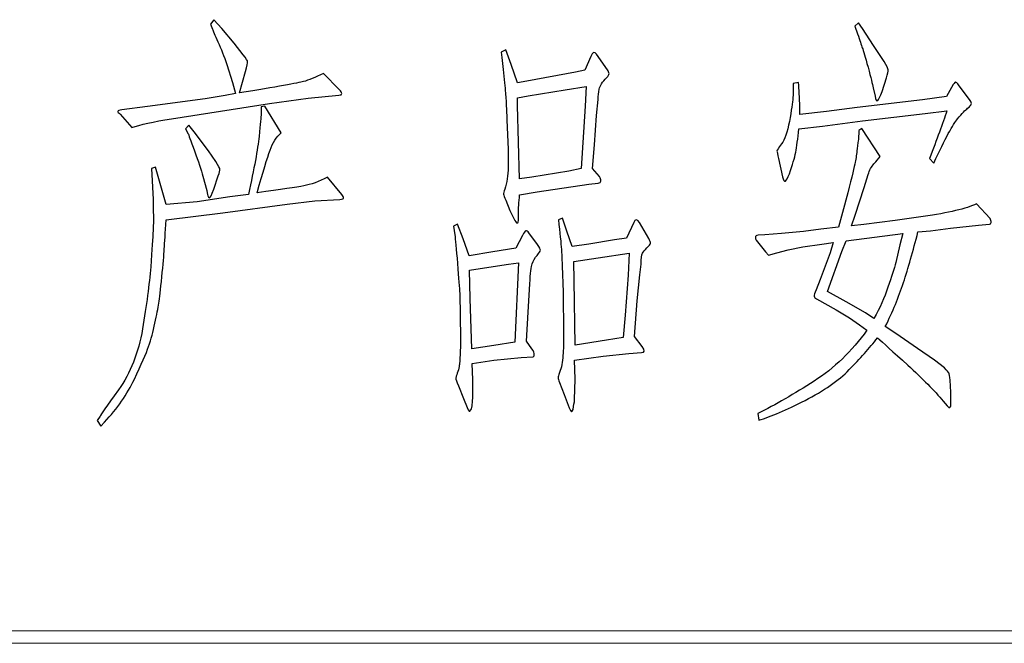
# Model space of a CAD drawing. Header units: millimetres. Extents: x -420 to 420, y -297 to 297.
# Tile 134 of 202: x 314 to 338, y -244 to -230. Entities that reach past the tile are written whole.
import ezdxf

# ---------------------------------------------------------------- set-up
doc = ezdxf.new("R2010")
doc.units = ezdxf.units.MM
doc.header["$MEASUREMENT"] = 0
doc.layers.add('layer 1', color=7, linetype='Continuous')

msp = doc.modelspace()

# ---------------------------------------------------------------- linework, layer by layer
at = {"layer": 'layer 1', "color": 3}
for points, knots in [([(319.1516, -231.3078), (319.1516, -231.3078), (319.0834, -231.0449), (319.0834, -231.0449), (319.0834, -231.0449), (319.0834, -231.0449), (318.9469, -230.6156), (318.9469, -230.6156), (318.9469, -230.6156), (318.882, -230.4209), (318.8105, -230.2412), (318.7322, -230.0748), (318.7322, -230.0748), (318.654, -229.9084), (318.6124, -229.8069), (318.6058, -229.7669), (318.6058, -229.7669), (318.6058, -229.7669), (318.5575, -229.6505), (318.5575, -229.6505), (318.5575, -229.6505), (318.5575, -229.6505), (318.6357, -229.544), (318.6357, -229.544), (318.6357, -229.544), (318.6357, -229.544), (318.8304, -229.7586), (318.8304, -229.7586), (318.8304, -229.7586), (318.8304, -229.7586), (319.1233, -230.1097), (319.1233, -230.1097), (319.1233, -230.1097), (319.1233, -230.1097), (319.338, -230.3826), (319.338, -230.3826), (319.338, -230.3826), (319.4095, -230.4725), (319.4445, -230.5307), (319.4445, -230.5524), (319.4445, -230.5524), (319.4445, -230.5757), (319.4278, -230.6522), (319.3962, -230.782), (319.3962, -230.782), (319.3962, -230.782), (319.2498, -231.2978), (319.2498, -231.2978), (319.2498, -231.2978), (320.1467, -231.1497), (320.6575, -231.0582), (320.7807, -231.0249), (320.7807, -231.0249), (320.9038, -230.9933), (321.0636, -230.9284), (321.2582, -230.8303), (321.2582, -230.8303), (321.2582, -230.8303), (321.6376, -231.2113), (321.6376, -231.2113), (321.6376, -231.2113), (321.6776, -231.2562), (321.6976, -231.2912), (321.6976, -231.3128), (321.6976, -231.3128), (321.6976, -231.3361), (321.6743, -231.3478), (321.6293, -231.3478), (321.6293, -231.3478), (321.6293, -231.3478), (320.8972, -231.426), (320.8972, -231.426), (320.8972, -231.426), (320.8972, -231.426), (319.9719, -231.5524), (319.9719, -231.5524), (319.9719, -231.5524), (319.9719, -231.5524), (317.6207, -231.9135), (317.6207, -231.9135), (317.6207, -231.9135), (317.1864, -231.9851), (316.8702, -232.055), (316.6755, -232.1265), (316.6755, -232.1265), (316.6755, -232.1265), (316.3926, -231.8054), (316.3926, -231.8054), (316.3926, -231.8054), (316.3543, -231.7738), (316.336, -231.7505), (316.3394, -231.7372), (316.3394, -231.7372), (316.3427, -231.7238), (316.3726, -231.7105), (316.4326, -231.6989), (316.4326, -231.6989), (316.4326, -231.6989), (317.0466, -231.6207), (317.0466, -231.6207), (317.0466, -231.6207), (317.0466, -231.6207), (318.4311, -231.4343), (318.4311, -231.4343), (318.4311, -231.4343), (318.4311, -231.4343), (318.9086, -231.3578), (318.9086, -231.3578), (318.9086, -231.3578), (318.9086, -231.3578), (319.1516, -231.3078), (319.1516, -231.3078)], [0, 0, 0, 0, 0.0344828, 0.0344828, 0.0344828, 0.0344828, 0.0689655, 0.0689655, 0.0689655, 0.0689655, 0.1034483, 0.1034483, 0.1034483, 0.1034483, 0.137931, 0.137931, 0.137931, 0.137931, 0.1724138, 0.1724138, 0.1724138, 0.1724138, 0.2068966, 0.2068966, 0.2068966, 0.2068966, 0.2413793, 0.2413793, 0.2413793, 0.2413793, 0.2758621, 0.2758621, 0.2758621, 0.2758621, 0.3103448, 0.3103448, 0.3103448, 0.3103448, 0.3448276, 0.3448276, 0.3448276, 0.3448276, 0.3793103, 0.3793103, 0.3793103, 0.3793103, 0.4137931, 0.4137931, 0.4137931, 0.4137931, 0.4482759, 0.4482759, 0.4482759, 0.4482759, 0.4827586, 0.4827586, 0.4827586, 0.4827586, 0.5172414, 0.5172414, 0.5172414, 0.5172414, 0.5517241, 0.5517241, 0.5517241, 0.5517241, 0.5862069, 0.5862069, 0.5862069, 0.5862069, 0.6206897, 0.6206897, 0.6206897, 0.6206897, 0.6551724, 0.6551724, 0.6551724, 0.6551724, 0.6896552, 0.6896552, 0.6896552, 0.6896552, 0.7241379, 0.7241379, 0.7241379, 0.7241379, 0.7586207, 0.7586207, 0.7586207, 0.7586207, 0.7931034, 0.7931034, 0.7931034, 0.7931034, 0.8275862, 0.8275862, 0.8275862, 0.8275862, 0.862069, 0.862069, 0.862069, 0.862069, 0.8965517, 0.8965517, 0.8965517, 0.8965517, 0.9310345, 0.9310345, 0.9310345, 0.9310345, 1, 1, 1, 1]), ([(333.9734, -229.6987), (333.9734, -229.6987), (334.0616, -229.6222), (334.0616, -229.6222), (334.0616, -229.6222), (334.0616, -229.6222), (334.1598, -229.7586), (334.1598, -229.7586), (334.1598, -229.7586), (334.1598, -229.7586), (334.4227, -230.158), (334.4227, -230.158), (334.4227, -230.158), (334.4227, -230.158), (334.6756, -230.5474), (334.6756, -230.5474), (334.6756, -230.5474), (334.7405, -230.6522), (334.7738, -230.7188), (334.7738, -230.7471), (334.7738, -230.7471), (334.7738, -230.777), (334.7605, -230.8402), (334.7339, -230.9384), (334.7339, -230.9384), (334.7339, -230.9384), (334.6274, -231.2596), (334.6274, -231.2596), (334.6274, -231.2596), (334.5425, -231.5125), (334.4876, -231.5524), (334.461, -231.3761), (334.461, -231.3761), (334.461, -231.3761), (334.4127, -231.1714), (334.4127, -231.1714), (334.4127, -231.1714), (334.3994, -231.0932), (334.3594, -230.9318), (334.2912, -230.6838), (334.2912, -230.6838), (334.223, -230.4375), (334.1764, -230.2811), (334.1548, -230.2162), (334.1548, -230.2162), (334.1315, -230.1513), (334.0949, -230.0415), (334.0416, -229.8851), (334.0416, -229.8851), (334.0416, -229.8851), (333.9734, -229.6987), (333.9734, -229.6987)], [0, 0, 0, 0, 0.0714286, 0.0714286, 0.0714286, 0.0714286, 0.1428571, 0.1428571, 0.1428571, 0.1428571, 0.2142857, 0.2142857, 0.2142857, 0.2142857, 0.2857143, 0.2857143, 0.2857143, 0.2857143, 0.3571429, 0.3571429, 0.3571429, 0.3571429, 0.4285714, 0.4285714, 0.4285714, 0.4285714, 0.5, 0.5, 0.5, 0.5, 0.5714286, 0.5714286, 0.5714286, 0.5714286, 0.6428571, 0.6428571, 0.6428571, 0.6428571, 0.7142857, 0.7142857, 0.7142857, 0.7142857, 0.7857143, 0.7857143, 0.7857143, 0.7857143, 0.8571429, 0.8571429, 0.8571429, 0.8571429, 1, 1, 1, 1]), ([(325.6223, -230.2645), (325.6223, -230.2645), (325.7488, -230.6156), (325.7488, -230.6156), (325.7488, -230.6156), (325.7488, -230.6156), (325.9052, -231.0549), (325.9052, -231.0549), (325.9052, -231.0549), (325.9052, -231.0549), (326.1298, -231.015), (326.1298, -231.015), (326.1298, -231.015), (326.1298, -231.015), (327.2897, -230.802), (327.2897, -230.802), (327.2897, -230.802), (327.2897, -230.802), (327.5143, -230.752), (327.5143, -230.752), (327.5143, -230.752), (327.5143, -230.752), (327.6607, -230.4209), (327.6607, -230.4209), (327.6607, -230.4209), (327.699, -230.3177), (327.744, -230.3011), (327.7972, -230.3726), (327.7972, -230.3726), (327.7972, -230.3726), (328.0601, -230.7421), (328.0601, -230.7421), (328.0601, -230.7421), (328.0784, -230.782), (328.0901, -230.8119), (328.0934, -230.8352), (328.0934, -230.8352), (328.0967, -230.8585), (328.0784, -230.8885), (328.0401, -230.9284), (328.0401, -230.9284), (327.9353, -231.0316), (327.8754, -231.1248), (327.8604, -231.2063), (327.8604, -231.2063), (327.8438, -231.2879), (327.8355, -231.3694), (327.8355, -231.4543), (327.8355, -231.4543), (327.8355, -231.4543), (327.7972, -231.8353), (327.7972, -231.8353), (327.7972, -231.8353), (327.7972, -231.8353), (327.7473, -232.5376), (327.7473, -232.5376), (327.7473, -232.5376), (327.7473, -232.5376), (327.699, -233.1017), (327.699, -233.1017), (327.699, -233.1017), (327.699, -233.1017), (327.8654, -233.298), (327.8654, -233.298), (327.8654, -233.298), (327.8904, -233.3363), (327.902, -233.3712), (327.8987, -233.4045), (327.8987, -233.4045), (327.8954, -233.4378), (327.8737, -233.4528), (327.8355, -233.4528), (327.8355, -233.4528), (327.8355, -233.4528), (327.6108, -233.4827), (327.6108, -233.4827), (327.6108, -233.4827), (327.6108, -233.4827), (326.3728, -233.6674), (326.3728, -233.6674), (326.3728, -233.6674), (326.3728, -233.6674), (325.9535, -233.7357), (325.9535, -233.7357), (325.9535, -233.7357), (325.9468, -233.8272), (325.9401, -233.9087), (325.9335, -233.9803), (325.9335, -233.9803), (325.9268, -234.0518), (325.9252, -234.1583), (325.9252, -234.3014), (325.9252, -234.3014), (325.9252, -234.4445), (325.8886, -234.4445), (325.817, -234.3014), (325.817, -234.3014), (325.817, -234.3014), (325.7188, -234.1067), (325.7188, -234.1067), (325.7188, -234.1067), (325.7188, -234.1067), (325.6223, -233.8621), (325.6223, -233.8621), (325.6223, -233.8621), (325.589, -233.7906), (325.5724, -233.744), (325.5691, -233.7207), (325.5691, -233.7207), (325.5657, -233.699), (325.5774, -233.6574), (325.6023, -233.5992), (325.6023, -233.5992), (325.6489, -233.4494), (325.6739, -233.2747), (325.6806, -233.0734), (325.6806, -233.0734), (325.6806, -233.0734), (325.6806, -232.8687), (325.6806, -232.8687), (325.6806, -232.8687), (325.6806, -232.7389), (325.6806, -232.6673), (325.6806, -232.654), (325.6806, -232.654), (325.6806, -232.654), (325.6506, -231.9418), (325.6506, -231.9418), (325.6506, -231.9418), (325.6389, -231.6756), (325.629, -231.4909), (325.6223, -231.386), (325.6223, -231.386), (325.6157, -231.2829), (325.6007, -231.1198), (325.579, -230.8985), (325.579, -230.8985), (325.5557, -230.6772), (325.5341, -230.4858), (325.5141, -230.3227), (325.5141, -230.3227), (325.5141, -230.3227), (325.6223, -230.2645), (325.6223, -230.2645)], [0, 0, 0, 0, 0.027027, 0.027027, 0.027027, 0.027027, 0.0540541, 0.0540541, 0.0540541, 0.0540541, 0.0810811, 0.0810811, 0.0810811, 0.0810811, 0.1081081, 0.1081081, 0.1081081, 0.1081081, 0.1351351, 0.1351351, 0.1351351, 0.1351351, 0.1621622, 0.1621622, 0.1621622, 0.1621622, 0.1891892, 0.1891892, 0.1891892, 0.1891892, 0.2162162, 0.2162162, 0.2162162, 0.2162162, 0.2432432, 0.2432432, 0.2432432, 0.2432432, 0.2702703, 0.2702703, 0.2702703, 0.2702703, 0.2972973, 0.2972973, 0.2972973, 0.2972973, 0.3243243, 0.3243243, 0.3243243, 0.3243243, 0.3513514, 0.3513514, 0.3513514, 0.3513514, 0.3783784, 0.3783784, 0.3783784, 0.3783784, 0.4054054, 0.4054054, 0.4054054, 0.4054054, 0.4324324, 0.4324324, 0.4324324, 0.4324324, 0.4594595, 0.4594595, 0.4594595, 0.4594595, 0.4864865, 0.4864865, 0.4864865, 0.4864865, 0.5135135, 0.5135135, 0.5135135, 0.5135135, 0.5405405, 0.5405405, 0.5405405, 0.5405405, 0.5675676, 0.5675676, 0.5675676, 0.5675676, 0.5945946, 0.5945946, 0.5945946, 0.5945946, 0.6216216, 0.6216216, 0.6216216, 0.6216216, 0.6486486, 0.6486486, 0.6486486, 0.6486486, 0.6756757, 0.6756757, 0.6756757, 0.6756757, 0.7027027, 0.7027027, 0.7027027, 0.7027027, 0.7297297, 0.7297297, 0.7297297, 0.7297297, 0.7567568, 0.7567568, 0.7567568, 0.7567568, 0.7837838, 0.7837838, 0.7837838, 0.7837838, 0.8108108, 0.8108108, 0.8108108, 0.8108108, 0.8378378, 0.8378378, 0.8378378, 0.8378378, 0.8648649, 0.8648649, 0.8648649, 0.8648649, 0.8918919, 0.8918919, 0.8918919, 0.8918919, 0.9189189, 0.9189189, 0.9189189, 0.9189189, 0.9459459, 0.9459459, 0.9459459, 0.9459459, 1, 1, 1, 1]), ([(325.9535, -233.3563), (325.9535, -233.3563), (326.2463, -233.3163), (326.2463, -233.3163), (326.2463, -233.3163), (326.2463, -233.3163), (327.1333, -233.1699), (327.1333, -233.1699), (327.1333, -233.1699), (327.1333, -233.1699), (327.4261, -233.1017), (327.4261, -233.1017), (327.4261, -233.1017), (327.4261, -233.1017), (327.5226, -231.6107), (327.5226, -231.6107), (327.5226, -231.6107), (327.5226, -231.6107), (327.5426, -231.1431), (327.5426, -231.1431), (327.5426, -231.1431), (327.5426, -231.1431), (327.0451, -231.2213), (327.0451, -231.2213), (327.0451, -231.2213), (327.0451, -231.2213), (326.1581, -231.3661), (326.1581, -231.3661), (326.1581, -231.3661), (326.1581, -231.3661), (325.9052, -231.416), (325.9052, -231.416), (325.9052, -231.416), (325.9052, -231.416), (325.9052, -231.6007), (325.9052, -231.6007), (325.9052, -231.6007), (325.9052, -231.6007), (325.9535, -233.3563), (325.9535, -233.3563)], [0, 0, 0, 0, 0.0909091, 0.0909091, 0.0909091, 0.0909091, 0.1818182, 0.1818182, 0.1818182, 0.1818182, 0.2727273, 0.2727273, 0.2727273, 0.2727273, 0.3636364, 0.3636364, 0.3636364, 0.3636364, 0.4545455, 0.4545455, 0.4545455, 0.4545455, 0.5454545, 0.5454545, 0.5454545, 0.5454545, 0.6363636, 0.6363636, 0.6363636, 0.6363636, 0.7272727, 0.7272727, 0.7272727, 0.7272727, 0.8181818, 0.8181818, 0.8181818, 0.8181818, 1, 1, 1, 1]), ([(332.6571, -231.8154), (332.6571, -231.8154), (333.3011, -231.7372), (333.3011, -231.7372), (333.3011, -231.7372), (333.3011, -231.7372), (334.0316, -231.649), (334.0316, -231.649), (334.0316, -231.649), (334.0316, -231.649), (335.5925, -231.4643), (335.5925, -231.4643), (335.5925, -231.4643), (335.5925, -231.4643), (336.1683, -231.386), (336.1683, -231.386), (336.1683, -231.386), (336.1683, -231.386), (336.333, -231.0932), (336.333, -231.0932), (336.333, -231.0932), (336.3596, -231.0549), (336.3796, -231.0366), (336.3912, -231.0399), (336.3912, -231.0399), (336.4045, -231.0433), (336.4278, -231.0649), (336.4595, -231.1032), (336.4595, -231.1032), (336.4595, -231.1032), (336.734, -231.4742), (336.734, -231.4742), (336.734, -231.4742), (336.759, -231.5125), (336.769, -231.5441), (336.7623, -231.5674), (336.7623, -231.5674), (336.7557, -231.5891), (336.7274, -231.6223), (336.6741, -231.6639), (336.6741, -231.6639), (336.6225, -231.7072), (336.5427, -231.7887), (336.4362, -231.9135), (336.4362, -231.9135), (336.328, -232.0367), (336.1383, -232.3911), (335.8654, -232.9752), (335.8654, -232.9752), (335.8654, -232.9752), (335.7589, -232.8687), (335.7589, -232.8687), (335.7589, -232.8687), (335.9403, -232.4061), (336.0801, -232.0267), (336.1782, -231.7272), (336.1782, -231.7272), (336.1782, -231.7272), (335.6607, -231.7854), (335.6607, -231.7854), (335.6607, -231.7854), (335.6607, -231.7854), (334.1598, -231.9618), (334.1598, -231.9618), (334.1598, -231.9618), (334.1598, -231.9618), (333.2029, -232.0883), (333.2029, -232.0883), (333.2029, -232.0883), (333.2029, -232.0883), (332.6388, -232.1565), (332.6388, -232.1565), (332.6388, -232.1565), (332.6122, -232.3978), (332.5856, -232.5841), (332.5606, -232.7173), (332.5606, -232.7173), (332.534, -232.8504), (332.4841, -233.0218), (332.4092, -233.2298), (332.4092, -233.2298), (332.3343, -233.4378), (332.2811, -233.4628), (332.2478, -233.3063), (332.2478, -233.3063), (332.2478, -233.3063), (332.1513, -232.8687), (332.1513, -232.8687), (332.1513, -232.8687), (332.1247, -232.7639), (332.1113, -232.704), (332.1113, -232.6873), (332.1113, -232.6873), (332.1113, -232.6723), (332.1496, -232.6141), (332.2245, -232.5176), (332.2245, -232.5176), (332.2977, -232.4194), (332.3609, -232.2397), (332.4092, -231.9768), (332.4092, -231.9768), (332.4575, -231.7122), (332.4857, -231.5258), (332.4924, -231.416), (332.4924, -231.416), (332.4991, -231.3045), (332.5024, -231.2263), (332.5024, -231.1814), (332.5024, -231.1814), (332.5024, -231.1814), (332.5024, -231.0749), (332.5024, -231.0749), (332.5024, -231.0749), (332.5024, -231.0749), (332.6289, -231.0449), (332.6289, -231.0449), (332.6289, -231.0449), (332.6355, -231.1497), (332.6422, -231.2263), (332.6472, -231.2795), (332.6472, -231.2795), (332.6472, -231.2795), (332.6571, -231.5907), (332.6571, -231.5907), (332.6571, -231.5907), (332.6571, -231.5907), (332.6571, -231.8154), (332.6571, -231.8154)], [0, 0, 0, 0, 0.030303, 0.030303, 0.030303, 0.030303, 0.0606061, 0.0606061, 0.0606061, 0.0606061, 0.0909091, 0.0909091, 0.0909091, 0.0909091, 0.1212121, 0.1212121, 0.1212121, 0.1212121, 0.1515152, 0.1515152, 0.1515152, 0.1515152, 0.1818182, 0.1818182, 0.1818182, 0.1818182, 0.2121212, 0.2121212, 0.2121212, 0.2121212, 0.2424242, 0.2424242, 0.2424242, 0.2424242, 0.2727273, 0.2727273, 0.2727273, 0.2727273, 0.3030303, 0.3030303, 0.3030303, 0.3030303, 0.3333333, 0.3333333, 0.3333333, 0.3333333, 0.3636364, 0.3636364, 0.3636364, 0.3636364, 0.3939394, 0.3939394, 0.3939394, 0.3939394, 0.4242424, 0.4242424, 0.4242424, 0.4242424, 0.4545455, 0.4545455, 0.4545455, 0.4545455, 0.4848485, 0.4848485, 0.4848485, 0.4848485, 0.5151515, 0.5151515, 0.5151515, 0.5151515, 0.5454545, 0.5454545, 0.5454545, 0.5454545, 0.5757576, 0.5757576, 0.5757576, 0.5757576, 0.6060606, 0.6060606, 0.6060606, 0.6060606, 0.6363636, 0.6363636, 0.6363636, 0.6363636, 0.6666667, 0.6666667, 0.6666667, 0.6666667, 0.6969697, 0.6969697, 0.6969697, 0.6969697, 0.7272727, 0.7272727, 0.7272727, 0.7272727, 0.7575758, 0.7575758, 0.7575758, 0.7575758, 0.7878788, 0.7878788, 0.7878788, 0.7878788, 0.8181818, 0.8181818, 0.8181818, 0.8181818, 0.8484848, 0.8484848, 0.8484848, 0.8484848, 0.8787879, 0.8787879, 0.8787879, 0.8787879, 0.9090909, 0.9090909, 0.9090909, 0.9090909, 0.9393939, 0.9393939, 0.9393939, 0.9393939, 1, 1, 1, 1]), ([(315.8468, -239.1371), (315.8468, -239.1371), (315.915, -239.0306), (315.915, -239.0306), (315.915, -239.0306), (315.9217, -239.0106), (316.0681, -238.801), (316.3543, -238.4016), (316.3543, -238.4016), (316.6406, -238.0022), (316.8319, -237.5163), (316.9284, -236.9439), (316.9284, -236.9439), (317.0266, -236.3715), (317.0915, -235.8773), (317.1248, -235.4613), (317.1248, -235.4613), (317.1564, -235.0453), (317.1764, -234.7557), (317.183, -234.5893), (317.183, -234.5893), (317.1897, -234.4229), (317.1913, -234.2815), (317.188, -234.165), (317.188, -234.165), (317.1847, -234.0485), (317.183, -233.9403), (317.183, -233.8438), (317.183, -233.8438), (317.183, -233.8438), (317.1431, -233.1017), (317.1431, -233.1017), (317.1431, -233.1017), (317.1431, -233.1017), (317.2413, -233.0734), (317.2413, -233.0734), (317.2413, -233.0734), (317.2413, -233.0734), (317.4942, -233.9703), (317.4942, -233.9703), (317.4942, -233.9703), (317.4942, -233.9703), (318.2364, -233.9021), (318.2364, -233.9021), (318.2364, -233.9021), (318.2364, -233.9021), (319.0151, -233.7856), (319.0151, -233.7856), (319.0151, -233.7856), (319.0151, -233.7856), (319.4644, -233.7257), (319.4644, -233.7257), (319.4644, -233.7257), (319.6009, -233.1017), (319.6857, -232.6391), (319.7174, -232.3362), (319.7174, -232.3362), (319.7506, -232.035), (319.7656, -231.857), (319.7656, -231.8054), (319.7656, -231.8054), (319.7656, -231.8054), (319.7656, -231.6307), (319.7656, -231.6307), (319.7656, -231.6307), (319.7656, -231.6307), (319.8538, -231.6107), (319.8538, -231.6107), (319.8538, -231.6107), (319.8538, -231.6107), (320.2449, -232.2547), (320.2449, -232.2547), (320.2449, -232.2547), (320.1334, -232.3512), (320.0452, -232.4893), (319.9803, -232.669), (319.9803, -232.669), (319.9154, -232.8471), (319.8122, -233.1865), (319.6691, -233.6874), (319.6691, -233.6874), (320.2482, -233.6092), (320.6209, -233.5543), (320.7907, -233.521), (320.7907, -233.521), (320.9587, -233.4894), (321.1484, -233.4212), (321.3564, -233.3163), (321.3564, -233.3163), (321.3564, -233.3163), (321.6976, -233.7257), (321.6976, -233.7257), (321.6976, -233.7257), (321.7225, -233.759), (321.7375, -233.7872), (321.7408, -233.8089), (321.7408, -233.8089), (321.7441, -233.8322), (321.7125, -233.8438), (321.6476, -233.8438), (321.6476, -233.8438), (321.6476, -233.8438), (321.0536, -233.8821), (321.0536, -233.8821), (321.0536, -233.8821), (321.0536, -233.8821), (320.3896, -233.9603), (320.3896, -233.9603), (320.3896, -233.9603), (320.3896, -233.9603), (318.8504, -234.165), (318.8504, -234.165), (318.8504, -234.165), (318.8504, -234.165), (317.4942, -234.3314), (317.4942, -234.3314), (317.4942, -234.3314), (317.4742, -234.6492), (317.4609, -234.8822), (317.4509, -235.0286), (317.4509, -235.0286), (317.441, -235.1734), (317.421, -235.398), (317.3927, -235.7009), (317.3927, -235.7009), (317.3627, -236.0037), (317.3378, -236.2134), (317.3195, -236.3299), (317.3195, -236.3299), (317.2995, -236.4464), (317.2679, -236.6061), (317.2263, -236.8075), (317.2263, -236.8075), (317.1847, -237.0088), (317.1331, -237.1935), (317.0749, -237.3632), (317.0749, -237.3632), (317.0166, -237.533), (316.9035, -237.7942), (316.7337, -238.1487), (316.7337, -238.1487), (316.5657, -238.5014), (316.3277, -238.8459), (316.0215, -239.177), (316.0215, -239.177), (316.0215, -239.177), (315.935, -239.2736), (315.935, -239.2736), (315.935, -239.2736), (315.935, -239.2736), (315.8468, -239.1371), (315.8468, -239.1371)], [0, 0, 0, 0, 0.025641, 0.025641, 0.025641, 0.025641, 0.0512821, 0.0512821, 0.0512821, 0.0512821, 0.0769231, 0.0769231, 0.0769231, 0.0769231, 0.1025641, 0.1025641, 0.1025641, 0.1025641, 0.1282051, 0.1282051, 0.1282051, 0.1282051, 0.1538462, 0.1538462, 0.1538462, 0.1538462, 0.1794872, 0.1794872, 0.1794872, 0.1794872, 0.2051282, 0.2051282, 0.2051282, 0.2051282, 0.2307692, 0.2307692, 0.2307692, 0.2307692, 0.2564103, 0.2564103, 0.2564103, 0.2564103, 0.2820513, 0.2820513, 0.2820513, 0.2820513, 0.3076923, 0.3076923, 0.3076923, 0.3076923, 0.3333333, 0.3333333, 0.3333333, 0.3333333, 0.3589744, 0.3589744, 0.3589744, 0.3589744, 0.3846154, 0.3846154, 0.3846154, 0.3846154, 0.4102564, 0.4102564, 0.4102564, 0.4102564, 0.4358974, 0.4358974, 0.4358974, 0.4358974, 0.4615385, 0.4615385, 0.4615385, 0.4615385, 0.4871795, 0.4871795, 0.4871795, 0.4871795, 0.5128205, 0.5128205, 0.5128205, 0.5128205, 0.5384615, 0.5384615, 0.5384615, 0.5384615, 0.5641026, 0.5641026, 0.5641026, 0.5641026, 0.5897436, 0.5897436, 0.5897436, 0.5897436, 0.6153846, 0.6153846, 0.6153846, 0.6153846, 0.6410256, 0.6410256, 0.6410256, 0.6410256, 0.6666667, 0.6666667, 0.6666667, 0.6666667, 0.6923077, 0.6923077, 0.6923077, 0.6923077, 0.7179487, 0.7179487, 0.7179487, 0.7179487, 0.7435897, 0.7435897, 0.7435897, 0.7435897, 0.7692308, 0.7692308, 0.7692308, 0.7692308, 0.7948718, 0.7948718, 0.7948718, 0.7948718, 0.8205128, 0.8205128, 0.8205128, 0.8205128, 0.8461538, 0.8461538, 0.8461538, 0.8461538, 0.8717949, 0.8717949, 0.8717949, 0.8717949, 0.8974359, 0.8974359, 0.8974359, 0.8974359, 0.9230769, 0.9230769, 0.9230769, 0.9230769, 0.9487179, 0.9487179, 0.9487179, 0.9487179, 1, 1, 1, 1]), ([(317.9618, -232.1565), (317.9618, -232.1565), (318.04, -232.0683), (318.04, -232.0683), (318.04, -232.0683), (318.04, -232.0683), (318.1665, -232.2247), (318.1665, -232.2247), (318.1665, -232.2247), (318.1665, -232.2247), (318.5093, -232.6823), (318.5093, -232.6823), (318.5093, -232.6823), (318.5093, -232.6823), (318.684, -232.9369), (318.684, -232.9369), (318.684, -232.9369), (318.7489, -233.0401), (318.7822, -233.1033), (318.7822, -233.1266), (318.7822, -233.1266), (318.7822, -233.1499), (318.7689, -233.1998), (318.7422, -233.278), (318.7422, -233.278), (318.7422, -233.278), (318.6357, -233.5992), (318.6357, -233.5992), (318.6357, -233.5992), (318.5825, -233.7423), (318.5492, -233.8105), (318.5326, -233.8039), (318.5326, -233.8039), (318.5159, -233.7972), (318.5059, -233.7889), (318.4993, -233.7756), (318.4993, -233.7756), (318.4926, -233.7623), (318.4826, -233.714), (318.4693, -233.6292), (318.4693, -233.6292), (318.4693, -233.6292), (318.3728, -233.288), (318.3728, -233.288), (318.3728, -233.288), (318.3329, -233.1383), (318.2663, -232.9369), (318.1715, -232.6823), (318.1715, -232.6823), (318.0783, -232.4294), (318.0284, -232.2929), (318.0217, -232.273), (318.0217, -232.273), (318.0217, -232.273), (317.9618, -232.1565), (317.9618, -232.1565)], [0, 0, 0, 0, 0.0666667, 0.0666667, 0.0666667, 0.0666667, 0.1333333, 0.1333333, 0.1333333, 0.1333333, 0.2, 0.2, 0.2, 0.2, 0.2666667, 0.2666667, 0.2666667, 0.2666667, 0.3333333, 0.3333333, 0.3333333, 0.3333333, 0.4, 0.4, 0.4, 0.4, 0.4666667, 0.4666667, 0.4666667, 0.4666667, 0.5333333, 0.5333333, 0.5333333, 0.5333333, 0.6, 0.6, 0.6, 0.6, 0.6666667, 0.6666667, 0.6666667, 0.6666667, 0.7333333, 0.7333333, 0.7333333, 0.7333333, 0.8, 0.8, 0.8, 0.8, 0.8666667, 0.8666667, 0.8666667, 0.8666667, 1, 1, 1, 1]), ([(333.584, -234.5061), (333.584, -234.5061), (333.6822, -234.155), (333.6822, -234.155), (333.6822, -234.155), (333.6822, -234.155), (333.8087, -233.6874), (333.8087, -233.6874), (333.8087, -233.6874), (333.9052, -233.298), (333.9634, -233.0534), (333.9834, -232.9552), (333.9834, -232.9552), (334.0033, -232.8587), (334.02, -232.7505), (334.0316, -232.6341), (334.0316, -232.6341), (334.0449, -232.5176), (334.0549, -232.4427), (334.0616, -232.4094), (334.0616, -232.4094), (334.0616, -232.4094), (334.0716, -232.1948), (334.0716, -232.1948), (334.0716, -232.1948), (334.0716, -232.1948), (334.1398, -232.1465), (334.1398, -232.1465), (334.1398, -232.1465), (334.1398, -232.1465), (334.5791, -232.8188), (334.5791, -232.8188), (334.5791, -232.8188), (334.5392, -232.872), (334.4909, -232.9303), (334.4327, -232.9952), (334.4327, -232.9952), (334.3744, -233.0601), (334.3278, -233.1449), (334.2962, -233.2481), (334.2962, -233.2481), (334.2962, -233.2481), (334.198, -233.5609), (334.198, -233.5609), (334.198, -233.5609), (334.198, -233.5609), (333.9834, -234.2232), (333.9834, -234.2232), (333.9834, -234.2232), (333.9834, -234.2232), (333.8952, -234.4778), (333.8952, -234.4778), (333.8952, -234.4778), (333.8952, -234.4778), (334.1881, -234.4479), (334.1881, -234.4479), (334.1881, -234.4479), (334.1881, -234.4479), (334.9385, -234.3497), (334.9385, -234.3497), (334.9385, -234.3497), (334.9385, -234.3497), (335.6125, -234.2532), (335.6125, -234.2532), (335.6125, -234.2532), (336.2165, -234.1683), (336.6425, -234.0668), (336.8888, -233.9503), (336.8888, -233.9503), (336.8888, -233.9503), (337.2116, -234.3014), (337.2116, -234.3014), (337.2116, -234.3014), (337.2299, -234.3347), (337.2382, -234.3647), (337.2349, -234.3946), (337.2349, -234.3946), (337.2316, -234.4229), (337.2199, -234.4379), (337.2016, -234.4379), (337.2016, -234.4379), (337.2016, -234.4379), (336.9387, -234.4578), (336.9387, -234.4578), (336.9387, -234.4578), (336.9387, -234.4578), (336.2648, -234.5361), (336.2648, -234.5361), (336.2648, -234.5361), (336.2648, -234.5361), (335.7872, -234.5943), (335.7872, -234.5943), (335.7872, -234.5943), (335.7872, -234.5943), (335.486, -234.6226), (335.486, -234.6226), (335.486, -234.6226), (335.3679, -235.0852), (335.253, -235.4895), (335.1399, -235.8373), (335.1399, -235.8373), (335.0251, -236.1851), (334.8803, -236.5346), (334.7056, -236.8857), (334.7056, -236.8857), (334.7056, -236.8857), (334.9585, -237.0504), (334.9585, -237.0504), (334.9585, -237.0504), (334.9585, -237.0504), (335.476, -237.4115), (335.476, -237.4115), (335.476, -237.4115), (335.476, -237.4115), (335.8854, -237.6944), (335.8854, -237.6944), (335.8854, -237.6944), (335.8854, -237.6944), (336.1183, -237.8791), (336.1183, -237.8791), (336.1183, -237.8791), (336.1782, -237.939), (336.2132, -237.9773), (336.2265, -237.9972), (336.2265, -237.9972), (336.2398, -238.0172), (336.2498, -238.0755), (336.2548, -238.172), (336.2548, -238.172), (336.2548, -238.172), (336.2748, -238.4549), (336.2748, -238.4549), (336.2748, -238.4549), (336.2748, -238.4549), (336.2748, -238.7178), (336.2748, -238.7178), (336.2748, -238.7178), (336.2748, -238.8426), (336.2465, -238.8642), (336.1866, -238.786), (336.1866, -238.786), (336.1866, -238.786), (336.09, -238.6695), (336.09, -238.6695), (336.09, -238.6695), (335.882, -238.4232), (335.5992, -238.137), (335.2414, -237.8109), (335.2414, -237.8109), (334.8836, -237.4864), (334.644, -237.2684), (334.5192, -237.1586), (334.5192, -237.1586), (334.3245, -237.4049), (334.0982, -237.6594), (333.8419, -237.919), (333.8419, -237.919), (333.5857, -238.1786), (333.2329, -238.4249), (332.7836, -238.6545), (332.7836, -238.6545), (332.336, -238.8858), (331.9682, -239.0439), (331.682, -239.1271), (331.682, -239.1271), (331.682, -239.1271), (331.6537, -238.9724), (331.6537, -238.9724), (331.6537, -238.9724), (332.0764, -238.7577), (332.5257, -238.4981), (333.0033, -238.1919), (333.0033, -238.1919), (333.4808, -237.8858), (333.9018, -237.4797), (334.2663, -236.9739), (334.2663, -236.9739), (334.2663, -236.9739), (334.0915, -236.8457), (334.0915, -236.8457), (334.0915, -236.8457), (334.0915, -236.8457), (333.8469, -236.681), (333.8469, -236.681), (333.8469, -236.681), (333.8469, -236.681), (333.5258, -236.4863), (333.5258, -236.4863), (333.5258, -236.4863), (333.5258, -236.4863), (333.0582, -236.2217), (333.0582, -236.2217), (333.0582, -236.2217), (333.0249, -236.2101), (333.0066, -236.1901), (333.0033, -236.1635), (333.0033, -236.1635), (332.9999, -236.1385), (333.0149, -236.0853), (333.0482, -236.0071), (333.0482, -236.0071), (333.0482, -236.0071), (333.1447, -235.7641), (333.1447, -235.7641), (333.1447, -235.7641), (333.1447, -235.7641), (333.3893, -235.1201), (333.3893, -235.1201), (333.3893, -235.1201), (333.3893, -235.1201), (333.4575, -234.8772), (333.4575, -234.8772), (333.4575, -234.8772), (333.4575, -234.8772), (333.1846, -234.9155), (333.1846, -234.9155), (333.1846, -234.9155), (333.1846, -234.9155), (332.7354, -234.9837), (332.7354, -234.9837), (332.7354, -234.9837), (332.7354, -234.9837), (332.3842, -235.0519), (332.3842, -235.0519), (332.3842, -235.0519), (332.3842, -235.0519), (332.1113, -235.1201), (332.1113, -235.1201), (332.1113, -235.1201), (332.1113, -235.1201), (331.9067, -235.1784), (331.9067, -235.1784), (331.9067, -235.1784), (331.9067, -235.1784), (331.8384, -235.1018), (331.8384, -235.1018), (331.8384, -235.1018), (331.8384, -235.1018), (331.6138, -234.8189), (331.6138, -234.8189), (331.6138, -234.8189), (331.6021, -234.799), (331.5955, -234.7757), (331.5955, -234.7507), (331.5955, -234.7507), (331.5955, -234.7241), (331.6171, -234.7075), (331.6637, -234.7008), (331.6637, -234.7008), (331.6637, -234.7008), (331.8185, -234.6908), (331.8185, -234.6908), (331.8185, -234.6908), (331.8185, -234.6908), (332.2195, -234.6625), (332.2195, -234.6625), (332.2195, -234.6625), (332.2195, -234.6625), (332.7453, -234.6143), (332.7453, -234.6143), (332.7453, -234.6143), (332.7453, -234.6143), (333.1647, -234.5544), (333.1647, -234.5544), (333.1647, -234.5544), (333.1647, -234.5544), (333.584, -234.5061), (333.584, -234.5061)], [0, 0, 0, 0, 0.0147059, 0.0147059, 0.0147059, 0.0147059, 0.0294118, 0.0294118, 0.0294118, 0.0294118, 0.0441176, 0.0441176, 0.0441176, 0.0441176, 0.0588235, 0.0588235, 0.0588235, 0.0588235, 0.0735294, 0.0735294, 0.0735294, 0.0735294, 0.0882353, 0.0882353, 0.0882353, 0.0882353, 0.1029412, 0.1029412, 0.1029412, 0.1029412, 0.1176471, 0.1176471, 0.1176471, 0.1176471, 0.1323529, 0.1323529, 0.1323529, 0.1323529, 0.1470588, 0.1470588, 0.1470588, 0.1470588, 0.1617647, 0.1617647, 0.1617647, 0.1617647, 0.1764706, 0.1764706, 0.1764706, 0.1764706, 0.1911765, 0.1911765, 0.1911765, 0.1911765, 0.2058824, 0.2058824, 0.2058824, 0.2058824, 0.2205882, 0.2205882, 0.2205882, 0.2205882, 0.2352941, 0.2352941, 0.2352941, 0.2352941, 0.25, 0.25, 0.25, 0.25, 0.2647059, 0.2647059, 0.2647059, 0.2647059, 0.2794118, 0.2794118, 0.2794118, 0.2794118, 0.2941176, 0.2941176, 0.2941176, 0.2941176, 0.3088235, 0.3088235, 0.3088235, 0.3088235, 0.3235294, 0.3235294, 0.3235294, 0.3235294, 0.3382353, 0.3382353, 0.3382353, 0.3382353, 0.3529412, 0.3529412, 0.3529412, 0.3529412, 0.3676471, 0.3676471, 0.3676471, 0.3676471, 0.3823529, 0.3823529, 0.3823529, 0.3823529, 0.3970588, 0.3970588, 0.3970588, 0.3970588, 0.4117647, 0.4117647, 0.4117647, 0.4117647, 0.4264706, 0.4264706, 0.4264706, 0.4264706, 0.4411765, 0.4411765, 0.4411765, 0.4411765, 0.4558824, 0.4558824, 0.4558824, 0.4558824, 0.4705882, 0.4705882, 0.4705882, 0.4705882, 0.4852941, 0.4852941, 0.4852941, 0.4852941, 0.5, 0.5, 0.5, 0.5, 0.5147059, 0.5147059, 0.5147059, 0.5147059, 0.5294118, 0.5294118, 0.5294118, 0.5294118, 0.5441176, 0.5441176, 0.5441176, 0.5441176, 0.5588235, 0.5588235, 0.5588235, 0.5588235, 0.5735294, 0.5735294, 0.5735294, 0.5735294, 0.5882353, 0.5882353, 0.5882353, 0.5882353, 0.6029412, 0.6029412, 0.6029412, 0.6029412, 0.6176471, 0.6176471, 0.6176471, 0.6176471, 0.6323529, 0.6323529, 0.6323529, 0.6323529, 0.6470588, 0.6470588, 0.6470588, 0.6470588, 0.6617647, 0.6617647, 0.6617647, 0.6617647, 0.6764706, 0.6764706, 0.6764706, 0.6764706, 0.6911765, 0.6911765, 0.6911765, 0.6911765, 0.7058824, 0.7058824, 0.7058824, 0.7058824, 0.7205882, 0.7205882, 0.7205882, 0.7205882, 0.7352941, 0.7352941, 0.7352941, 0.7352941, 0.75, 0.75, 0.75, 0.75, 0.7647059, 0.7647059, 0.7647059, 0.7647059, 0.7794118, 0.7794118, 0.7794118, 0.7794118, 0.7941176, 0.7941176, 0.7941176, 0.7941176, 0.8088235, 0.8088235, 0.8088235, 0.8088235, 0.8235294, 0.8235294, 0.8235294, 0.8235294, 0.8382353, 0.8382353, 0.8382353, 0.8382353, 0.8529412, 0.8529412, 0.8529412, 0.8529412, 0.8676471, 0.8676471, 0.8676471, 0.8676471, 0.8823529, 0.8823529, 0.8823529, 0.8823529, 0.8970588, 0.8970588, 0.8970588, 0.8970588, 0.9117647, 0.9117647, 0.9117647, 0.9117647, 0.9264706, 0.9264706, 0.9264706, 0.9264706, 0.9411765, 0.9411765, 0.9411765, 0.9411765, 0.9558824, 0.9558824, 0.9558824, 0.9558824, 0.9705882, 0.9705882, 0.9705882, 0.9705882, 1, 1, 1, 1]), ([(326.1199, -237.2368), (326.1199, -237.2368), (326.2463, -237.4215), (326.2463, -237.4215), (326.2463, -237.4215), (326.2913, -237.4797), (326.3112, -237.528), (326.3046, -237.5629), (326.3046, -237.5629), (326.2979, -237.5995), (326.2846, -237.6162), (326.2663, -237.6162), (326.2663, -237.6162), (326.2663, -237.6162), (325.9934, -237.6262), (325.9934, -237.6262), (325.9934, -237.6262), (325.9934, -237.6262), (325.3394, -237.6944), (325.3394, -237.6944), (325.3394, -237.6944), (325.3394, -237.6944), (324.8219, -237.7726), (324.8219, -237.7726), (324.8219, -237.7726), (324.8219, -237.7726), (324.8319, -238.162), (324.8319, -238.162), (324.8319, -238.162), (324.8319, -238.162), (324.8319, -238.543), (324.8319, -238.543), (324.8319, -238.543), (324.8319, -238.7061), (324.8169, -238.8176), (324.7886, -238.8792), (324.7886, -238.8792), (324.7587, -238.9408), (324.7287, -238.9224), (324.6954, -238.8259), (324.6954, -238.8259), (324.6954, -238.8259), (324.6072, -238.6113), (324.6072, -238.6113), (324.6072, -238.6113), (324.6072, -238.6113), (324.4908, -238.3084), (324.4908, -238.3084), (324.4908, -238.3084), (324.4458, -238.2053), (324.4242, -238.142), (324.4275, -238.1187), (324.4275, -238.1187), (324.4309, -238.0954), (324.4425, -238.0588), (324.4625, -238.0072), (324.4625, -238.0072), (324.4808, -237.954), (324.4958, -237.9007), (324.5057, -237.8458), (324.5057, -237.8458), (324.5157, -237.7909), (324.524, -237.6794), (324.5307, -237.5147), (324.5307, -237.5147), (324.5374, -237.3483), (324.5407, -237.2335), (324.5407, -237.1686), (324.5407, -237.1686), (324.5407, -237.1686), (324.5207, -236.0953), (324.5207, -236.0953), (324.5207, -236.0953), (324.5141, -235.9721), (324.4958, -235.7325), (324.4675, -235.3797), (324.4675, -235.3797), (324.4375, -235.0253), (324.4159, -234.7956), (324.4026, -234.6908), (324.4026, -234.6908), (324.4026, -234.6908), (324.3743, -234.4861), (324.3743, -234.4861), (324.3743, -234.4861), (324.3743, -234.4861), (324.4708, -234.4379), (324.4708, -234.4379), (324.4708, -234.4379), (324.4708, -234.4379), (324.5989, -234.789), (324.5989, -234.789), (324.5989, -234.789), (324.5989, -234.789), (324.7454, -235.1983), (324.7454, -235.1983), (324.7454, -235.1983), (324.7454, -235.1983), (325.3095, -235.1018), (325.3095, -235.1018), (325.3095, -235.1018), (325.3095, -235.1018), (325.8653, -235.0136), (325.8653, -235.0136), (325.8653, -235.0136), (325.8653, -235.0136), (326.0217, -234.7108), (326.0217, -234.7108), (326.0217, -234.7108), (326.0616, -234.6392), (326.0882, -234.601), (326.1049, -234.5943), (326.1049, -234.5943), (326.1215, -234.5876), (326.1448, -234.6043), (326.1781, -234.6426), (326.1781, -234.6426), (326.1781, -234.6426), (326.3828, -234.9254), (326.3828, -234.9254), (326.3828, -234.9254), (326.4277, -234.997), (326.451, -235.0419), (326.451, -235.0619), (326.451, -235.0619), (326.451, -235.0819), (326.4244, -235.1218), (326.3728, -235.1834), (326.3728, -235.1834), (326.3212, -235.2449), (326.2813, -235.3132), (326.2563, -235.3847), (326.2563, -235.3847), (326.2297, -235.4546), (326.2097, -235.6144), (326.1981, -235.8623), (326.1981, -235.8623), (326.1981, -235.8623), (326.1581, -236.5445), (326.1581, -236.5445), (326.1581, -236.5445), (326.1581, -236.5445), (326.1199, -237.2368), (326.1199, -237.2368)], [0, 0, 0, 0, 0.027027, 0.027027, 0.027027, 0.027027, 0.0540541, 0.0540541, 0.0540541, 0.0540541, 0.0810811, 0.0810811, 0.0810811, 0.0810811, 0.1081081, 0.1081081, 0.1081081, 0.1081081, 0.1351351, 0.1351351, 0.1351351, 0.1351351, 0.1621622, 0.1621622, 0.1621622, 0.1621622, 0.1891892, 0.1891892, 0.1891892, 0.1891892, 0.2162162, 0.2162162, 0.2162162, 0.2162162, 0.2432432, 0.2432432, 0.2432432, 0.2432432, 0.2702703, 0.2702703, 0.2702703, 0.2702703, 0.2972973, 0.2972973, 0.2972973, 0.2972973, 0.3243243, 0.3243243, 0.3243243, 0.3243243, 0.3513514, 0.3513514, 0.3513514, 0.3513514, 0.3783784, 0.3783784, 0.3783784, 0.3783784, 0.4054054, 0.4054054, 0.4054054, 0.4054054, 0.4324324, 0.4324324, 0.4324324, 0.4324324, 0.4594595, 0.4594595, 0.4594595, 0.4594595, 0.4864865, 0.4864865, 0.4864865, 0.4864865, 0.5135135, 0.5135135, 0.5135135, 0.5135135, 0.5405405, 0.5405405, 0.5405405, 0.5405405, 0.5675676, 0.5675676, 0.5675676, 0.5675676, 0.5945946, 0.5945946, 0.5945946, 0.5945946, 0.6216216, 0.6216216, 0.6216216, 0.6216216, 0.6486486, 0.6486486, 0.6486486, 0.6486486, 0.6756757, 0.6756757, 0.6756757, 0.6756757, 0.7027027, 0.7027027, 0.7027027, 0.7027027, 0.7297297, 0.7297297, 0.7297297, 0.7297297, 0.7567568, 0.7567568, 0.7567568, 0.7567568, 0.7837838, 0.7837838, 0.7837838, 0.7837838, 0.8108108, 0.8108108, 0.8108108, 0.8108108, 0.8378378, 0.8378378, 0.8378378, 0.8378378, 0.8648649, 0.8648649, 0.8648649, 0.8648649, 0.8918919, 0.8918919, 0.8918919, 0.8918919, 0.9189189, 0.9189189, 0.9189189, 0.9189189, 0.9459459, 0.9459459, 0.9459459, 0.9459459, 1, 1, 1, 1]), ([(327.2115, -234.9737), (327.2115, -234.9737), (327.6108, -234.9155), (327.6108, -234.9155), (327.6108, -234.9155), (327.6108, -234.9155), (328.2249, -234.809), (328.2249, -234.809), (328.2249, -234.809), (328.2249, -234.809), (328.5077, -234.769), (328.5077, -234.769), (328.5077, -234.769), (328.5077, -234.769), (328.6841, -234.3996), (328.6841, -234.3996), (328.6841, -234.3996), (328.7157, -234.3147), (328.7623, -234.3147), (328.8206, -234.3996), (328.8206, -234.3996), (328.8206, -234.3996), (329.0452, -234.779), (329.0452, -234.779), (329.0452, -234.779), (329.0768, -234.8372), (329.0918, -234.8772), (329.0885, -234.8972), (329.0885, -234.8972), (329.0852, -234.9155), (329.0552, -234.9521), (329.0003, -235.0036), (329.0003, -235.0036), (328.9454, -235.0552), (328.9088, -235.1002), (328.8938, -235.1351), (328.8938, -235.1351), (328.8772, -235.1717), (328.8655, -235.2566), (328.8589, -235.393), (328.8589, -235.393), (328.8589, -235.393), (328.8306, -235.6476), (328.8306, -235.6476), (328.8306, -235.6476), (328.8306, -235.6476), (328.7707, -236.2716), (328.7707, -236.2716), (328.7707, -236.2716), (328.7707, -236.2716), (328.7024, -237.1286), (328.7024, -237.1286), (328.7024, -237.1286), (328.7024, -237.1286), (328.8888, -237.3632), (328.8888, -237.3632), (328.8888, -237.3632), (328.9604, -237.4614), (328.9537, -237.5097), (328.8688, -237.5097), (328.8688, -237.5097), (328.8688, -237.5097), (328.566, -237.5297), (328.566, -237.5297), (328.566, -237.5297), (328.566, -237.5297), (327.952, -237.5979), (327.952, -237.5979), (327.952, -237.5979), (327.952, -237.5979), (327.2697, -237.6944), (327.2697, -237.6944), (327.2697, -237.6944), (327.2697, -237.6944), (327.2797, -238.1437), (327.2797, -238.1437), (327.2797, -238.1437), (327.2797, -238.1437), (327.2697, -238.6312), (327.2697, -238.6312), (327.2697, -238.6312), (327.263, -238.7028), (327.2497, -238.781), (327.2314, -238.8692), (327.2314, -238.8692), (327.2115, -238.9574), (327.1815, -238.9457), (327.1432, -238.8359), (327.1432, -238.8359), (327.1432, -238.8359), (327.0168, -238.5131), (327.0168, -238.5131), (327.0168, -238.5131), (327.0168, -238.5131), (326.9086, -238.2302), (326.9086, -238.2302), (326.9086, -238.2302), (326.8903, -238.172), (326.8787, -238.1337), (326.8753, -238.1137), (326.8753, -238.1137), (326.872, -238.0938), (326.8836, -238.0522), (326.9086, -237.9873), (326.9086, -237.9873), (326.9552, -237.8708), (326.9818, -237.736), (326.9918, -237.5829), (326.9918, -237.5829), (327.0018, -237.4298), (327.0068, -237.2684), (327.0068, -237.1003), (327.0068, -237.1003), (327.0068, -237.1003), (326.9968, -236.017), (326.9968, -236.017), (326.9968, -236.017), (326.9901, -235.9205), (326.9835, -235.7741), (326.9768, -235.5794), (326.9768, -235.5794), (326.9702, -235.383), (326.9635, -235.2067), (326.9535, -235.0469), (326.9535, -235.0469), (326.9436, -234.8888), (326.9186, -234.6492), (326.8803, -234.3314), (326.8803, -234.3314), (326.8803, -234.3314), (326.9768, -234.2914), (326.9768, -234.2914), (326.9768, -234.2914), (326.9768, -234.2914), (327.085, -234.6043), (327.085, -234.6043), (327.085, -234.6043), (327.085, -234.6043), (327.2115, -234.9737), (327.2115, -234.9737)], [0, 0, 0, 0, 0.0277778, 0.0277778, 0.0277778, 0.0277778, 0.0555556, 0.0555556, 0.0555556, 0.0555556, 0.0833333, 0.0833333, 0.0833333, 0.0833333, 0.1111111, 0.1111111, 0.1111111, 0.1111111, 0.1388889, 0.1388889, 0.1388889, 0.1388889, 0.1666667, 0.1666667, 0.1666667, 0.1666667, 0.1944444, 0.1944444, 0.1944444, 0.1944444, 0.2222222, 0.2222222, 0.2222222, 0.2222222, 0.25, 0.25, 0.25, 0.25, 0.2777778, 0.2777778, 0.2777778, 0.2777778, 0.3055556, 0.3055556, 0.3055556, 0.3055556, 0.3333333, 0.3333333, 0.3333333, 0.3333333, 0.3611111, 0.3611111, 0.3611111, 0.3611111, 0.3888889, 0.3888889, 0.3888889, 0.3888889, 0.4166667, 0.4166667, 0.4166667, 0.4166667, 0.4444444, 0.4444444, 0.4444444, 0.4444444, 0.4722222, 0.4722222, 0.4722222, 0.4722222, 0.5, 0.5, 0.5, 0.5, 0.5277778, 0.5277778, 0.5277778, 0.5277778, 0.5555556, 0.5555556, 0.5555556, 0.5555556, 0.5833333, 0.5833333, 0.5833333, 0.5833333, 0.6111111, 0.6111111, 0.6111111, 0.6111111, 0.6388889, 0.6388889, 0.6388889, 0.6388889, 0.6666667, 0.6666667, 0.6666667, 0.6666667, 0.6944444, 0.6944444, 0.6944444, 0.6944444, 0.7222222, 0.7222222, 0.7222222, 0.7222222, 0.75, 0.75, 0.75, 0.75, 0.7777778, 0.7777778, 0.7777778, 0.7777778, 0.8055556, 0.8055556, 0.8055556, 0.8055556, 0.8333333, 0.8333333, 0.8333333, 0.8333333, 0.8611111, 0.8611111, 0.8611111, 0.8611111, 0.8888889, 0.8888889, 0.8888889, 0.8888889, 0.9166667, 0.9166667, 0.9166667, 0.9166667, 0.9444444, 0.9444444, 0.9444444, 0.9444444, 1, 1, 1, 1]), ([(333.3211, -236.047), (333.3211, -236.047), (333.7687, -236.2999), (333.7687, -236.2999), (333.7687, -236.2999), (333.7687, -236.2999), (334.228, -236.5628), (334.228, -236.5628), (334.228, -236.5628), (334.228, -236.5628), (334.4327, -236.691), (334.4327, -236.691), (334.4327, -236.691), (334.5758, -236.443), (334.6873, -236.1968), (334.7688, -235.9488), (334.7688, -235.9488), (334.8503, -235.7025), (334.9136, -235.5045), (334.9585, -235.3548), (334.9585, -235.3548), (334.9585, -235.3548), (335.0567, -234.9354), (335.0567, -234.9354), (335.0567, -234.9354), (335.0567, -234.9354), (335.1249, -234.6625), (335.1249, -234.6625), (335.1249, -234.6625), (335.1249, -234.6625), (333.7687, -234.8372), (333.7687, -234.8372), (333.7687, -234.8372), (333.7687, -234.8372), (333.6622, -235.0918), (333.6622, -235.0918), (333.6622, -235.0918), (333.6622, -235.0918), (333.3211, -236.047), (333.3211, -236.047)], [0, 0, 0, 0, 0.0909091, 0.0909091, 0.0909091, 0.0909091, 0.1818182, 0.1818182, 0.1818182, 0.1818182, 0.2727273, 0.2727273, 0.2727273, 0.2727273, 0.3636364, 0.3636364, 0.3636364, 0.3636364, 0.4545455, 0.4545455, 0.4545455, 0.4545455, 0.5454545, 0.5454545, 0.5454545, 0.5454545, 0.6363636, 0.6363636, 0.6363636, 0.6363636, 0.7272727, 0.7272727, 0.7272727, 0.7272727, 0.8181818, 0.8181818, 0.8181818, 0.8181818, 1, 1, 1, 1]), ([(327.2597, -235.7841), (327.2597, -235.7841), (327.2797, -237.3333), (327.2797, -237.3333), (327.2797, -237.3333), (327.2797, -237.3333), (328.0302, -237.2168), (328.0302, -237.2168), (328.0302, -237.2168), (328.0302, -237.2168), (328.4295, -237.1486), (328.4295, -237.1486), (328.4295, -237.1486), (328.4295, -237.1486), (328.4795, -236.6128), (328.4795, -236.6128), (328.4795, -236.6128), (328.4795, -236.6128), (328.5477, -235.6576), (328.5477, -235.6576), (328.5477, -235.6576), (328.5477, -235.6576), (328.576, -235.1301), (328.576, -235.1301), (328.576, -235.1301), (328.576, -235.1301), (327.8355, -235.2466), (327.8355, -235.2466), (327.8355, -235.2466), (327.8355, -235.2466), (327.2497, -235.3348), (327.2497, -235.3348), (327.2497, -235.3348), (327.2497, -235.3348), (327.2597, -235.7841), (327.2597, -235.7841)], [0, 0, 0, 0, 0.1, 0.1, 0.1, 0.1, 0.2, 0.2, 0.2, 0.2, 0.3, 0.3, 0.3, 0.3, 0.4, 0.4, 0.4, 0.4, 0.5, 0.5, 0.5, 0.5, 0.6, 0.6, 0.6, 0.6, 0.7, 0.7, 0.7, 0.7, 0.8, 0.8, 0.8, 0.8, 1, 1, 1, 1]), ([(324.8136, -237.4215), (324.8136, -237.4215), (325.3394, -237.3433), (325.3394, -237.3433), (325.3394, -237.3433), (325.3394, -237.3433), (325.837, -237.2651), (325.837, -237.2651), (325.837, -237.2651), (325.837, -237.2651), (325.9252, -235.3647), (325.9252, -235.3647), (325.9252, -235.3647), (325.9252, -235.3647), (325.6905, -235.393), (325.6905, -235.393), (325.6905, -235.393), (325.6905, -235.393), (325.1148, -235.4812), (325.1148, -235.4812), (325.1148, -235.4812), (325.1148, -235.4812), (324.7537, -235.5395), (324.7537, -235.5395), (324.7537, -235.5395), (324.7537, -235.5395), (324.7737, -236.2134), (324.7737, -236.2134), (324.7737, -236.2134), (324.7737, -236.2134), (324.8136, -237.4215), (324.8136, -237.4215)], [0, 0, 0, 0, 0.1111111, 0.1111111, 0.1111111, 0.1111111, 0.2222222, 0.2222222, 0.2222222, 0.2222222, 0.3333333, 0.3333333, 0.3333333, 0.3333333, 0.4444444, 0.4444444, 0.4444444, 0.4444444, 0.5555556, 0.5555556, 0.5555556, 0.5555556, 0.6666667, 0.6666667, 0.6666667, 0.6666667, 0.7777778, 0.7777778, 0.7777778, 0.7777778, 1, 1, 1, 1])]:
    msp.add_open_spline(points, degree=3, knots=knots, dxfattribs=at)
at = {"layer": 'layer 1', "lineweight": 9}
msp.add_open_spline([(393.1434, -244.168), (393.1434, -244.168), (393.1434, -244.4682), (393.1434, -244.4682), (393.1434, -244.4682), (393.1434, -244.4682), (117.2868, -244.4682), (117.2868, -244.4682), (117.2868, -244.4682), (117.2868, -244.4682), (117.2868, -244.168), (117.2868, -244.168), (117.2868, -244.168), (117.2868, -244.168), (393.1434, -244.168), (393.1434, -244.168)], degree=3, knots=[0, 0, 0, 0, 0.2, 0.2, 0.2, 0.2, 0.4, 0.4, 0.4, 0.4, 0.6, 0.6, 0.6, 0.6, 1, 1, 1, 1], dxfattribs=at)

doc.saveas('drawing.dxf')
